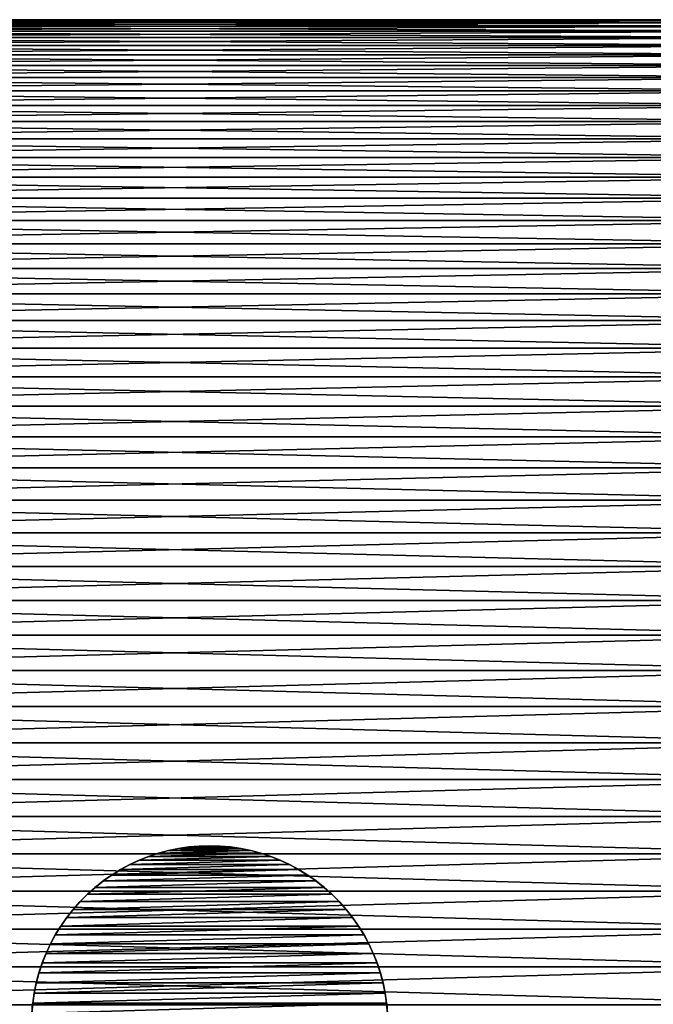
# Model space of a CAD drawing. Header units: millimetres. Extents: x -161 to 161, y -94 to 1149.
# Tile 103 of 256: x -149 to -135, y -57 to -35. Entities that reach past the tile are written whole.
import ezdxf

# ---------------------------------------------------------------- set-up
doc = ezdxf.new("R2010")
doc.units = ezdxf.units.MM
doc.header["$LTSCALE"] = 81.481481
for name, color, linetype in [('442', 7, 'CONTINUOUS'), ('443', 7, 'CONTINUOUS'), ('448', 7, 'CONTINUOUS'), ('450', 7, 'CONTINUOUS')]:
    doc.layers.add(name, color=color, linetype=linetype)

msp = doc.modelspace()

# ---------------------------------------------------------------- linework, layer by layer
at = {"layer": '442', "color": 7, "linetype": 'CONTINUOUS', "true_color": 0xaaaaaa}
for points in [[(-130.5, -35.316, 0.842), (-130.5, -35.3), (-160.035, -35.316, 0.842), (-130.5, -35.316, 0.842)], [(-160.035, -35.316, 0.842), (-130.5, -35.3), (-160.035, -35.3), (-160.035, -35.316, 0.842)], [(-130.5, -35.364, 1.683), (-130.5, -35.316, 0.842), (-160.035, -35.364, 1.683), (-130.5, -35.364, 1.683)], [(-160.035, -35.364, 1.683), (-130.5, -35.316, 0.842), (-160.035, -35.316, 0.842), (-160.035, -35.364, 1.683)], [(-130.5, -35.443, 2.521), (-130.5, -35.364, 1.683), (-160.035, -35.443, 2.521), (-130.5, -35.443, 2.521)], [(-160.035, -35.443, 2.521), (-130.5, -35.364, 1.683), (-160.035, -35.364, 1.683), (-160.035, -35.443, 2.521)], [(-130.5, -35.555, 3.356), (-130.5, -35.443, 2.521), (-160.035, -35.555, 3.356), (-130.5, -35.555, 3.356)], [(-160.035, -35.555, 3.356), (-130.5, -35.443, 2.521), (-160.035, -35.443, 2.521), (-160.035, -35.555, 3.356)], [(-130.5, -35.697, 4.186), (-130.5, -35.555, 3.356), (-160.035, -35.697, 4.186), (-130.5, -35.697, 4.186)], [(-160.035, -35.697, 4.186), (-130.5, -35.555, 3.356), (-160.035, -35.555, 3.356), (-160.035, -35.697, 4.186)], [(-130.5, -35.871, 5.01), (-130.5, -35.697, 4.186), (-160.035, -35.871, 5.01), (-130.5, -35.871, 5.01)], [(-160.035, -35.871, 5.01), (-130.5, -35.697, 4.186), (-160.035, -35.697, 4.186), (-160.035, -35.871, 5.01)], [(-130.5, -36.076, 5.826), (-130.5, -35.871, 5.01), (-160.035, -36.076, 5.826), (-130.5, -36.076, 5.826)], [(-160.035, -36.076, 5.826), (-130.5, -35.871, 5.01), (-160.035, -35.871, 5.01), (-160.035, -36.076, 5.826)], [(-130.5, -36.312, 6.635), (-130.5, -36.076, 5.826), (-160.035, -36.312, 6.635), (-130.5, -36.312, 6.635)], [(-160.035, -36.312, 6.635), (-130.5, -36.076, 5.826), (-160.035, -36.076, 5.826), (-160.035, -36.312, 6.635)], [(-130.5, -36.579, 7.434), (-130.5, -36.312, 6.635), (-160.035, -36.579, 7.434), (-130.5, -36.579, 7.434)], [(-160.035, -36.579, 7.434), (-130.5, -36.312, 6.635), (-160.035, -36.312, 6.635), (-160.035, -36.579, 7.434)], [(-130.5, -36.875, 8.222), (-130.5, -36.579, 7.434), (-160.035, -36.875, 8.222), (-130.5, -36.875, 8.222)], [(-160.035, -36.875, 8.222), (-130.5, -36.579, 7.434), (-160.035, -36.579, 7.434), (-160.035, -36.875, 8.222)], [(-130.5, -37.201, 8.999), (-130.5, -36.875, 8.222), (-160.035, -37.201, 8.999), (-130.5, -37.201, 8.999)], [(-160.035, -37.201, 8.999), (-130.5, -36.875, 8.222), (-160.035, -36.875, 8.222), (-160.035, -37.201, 8.999)], [(-130.5, -37.556, 9.762), (-130.5, -37.201, 8.999), (-160.035, -37.556, 9.762), (-130.5, -37.556, 9.762)], [(-160.035, -37.556, 9.762), (-130.5, -37.201, 8.999), (-160.035, -37.201, 8.999), (-160.035, -37.556, 9.762)], [(-130.5, -37.94, 10.512), (-130.5, -37.556, 9.762), (-160.035, -37.94, 10.512), (-130.5, -37.94, 10.512)], [(-160.035, -37.94, 10.512), (-130.5, -37.556, 9.762), (-160.035, -37.556, 9.762), (-160.035, -37.94, 10.512)], [(-130.5, -38.351, 11.246), (-130.5, -37.94, 10.512), (-160.035, -38.351, 11.246), (-130.5, -38.351, 11.246)], [(-160.035, -38.351, 11.246), (-130.5, -37.94, 10.512), (-160.035, -37.94, 10.512), (-160.035, -38.351, 11.246)], [(-130.5, -38.791, 11.965), (-130.5, -38.351, 11.246), (-160.035, -38.791, 11.965), (-130.5, -38.791, 11.965)], [(-160.035, -38.791, 11.965), (-130.5, -38.351, 11.246), (-160.035, -38.351, 11.246), (-160.035, -38.791, 11.965)], [(-130.5, -39.257, 12.666), (-130.5, -38.791, 11.965), (-160.035, -39.257, 12.666), (-130.5, -39.257, 12.666)], [(-160.035, -39.257, 12.666), (-130.5, -38.791, 11.965), (-160.035, -38.791, 11.965), (-160.035, -39.257, 12.666)], [(-130.5, -39.749, 13.349), (-130.5, -39.257, 12.666), (-160.035, -39.749, 13.349), (-130.5, -39.749, 13.349)], [(-160.035, -39.749, 13.349), (-130.5, -39.257, 12.666), (-160.035, -39.257, 12.666), (-160.035, -39.749, 13.349)], [(-130.5, -40.267, 14.013), (-130.5, -39.749, 13.349), (-160.035, -40.267, 14.013), (-130.5, -40.267, 14.013)], [(-160.035, -40.267, 14.013), (-130.5, -39.749, 13.349), (-160.035, -39.749, 13.349), (-160.035, -40.267, 14.013)], [(-130.5, -40.81, 14.657), (-130.5, -40.267, 14.013), (-160.035, -40.81, 14.657), (-130.5, -40.81, 14.657)], [(-160.035, -40.81, 14.657), (-130.5, -40.267, 14.013), (-160.035, -40.267, 14.013), (-160.035, -40.81, 14.657)], [(-130.5, -41.377, 15.28), (-130.5, -40.81, 14.657), (-160.035, -41.377, 15.28), (-130.5, -41.377, 15.28)], [(-160.035, -41.377, 15.28), (-130.5, -40.81, 14.657), (-160.035, -40.81, 14.657), (-160.035, -41.377, 15.28)], [(-130.5, -41.966, 15.881), (-130.5, -41.377, 15.28), (-160.035, -41.966, 15.881), (-130.5, -41.966, 15.881)], [(-160.035, -41.966, 15.881), (-130.5, -41.377, 15.28), (-160.035, -41.377, 15.28), (-160.035, -41.966, 15.881)], [(-130.5, -42.579, 16.46), (-130.5, -41.966, 15.881), (-160.035, -42.579, 16.46), (-130.5, -42.579, 16.46)], [(-160.035, -42.579, 16.46), (-130.5, -41.966, 15.881), (-160.035, -41.966, 15.881), (-160.035, -42.579, 16.46)], [(-130.5, -43.212, 17.014), (-130.5, -42.579, 16.46), (-160.035, -43.212, 17.014), (-130.5, -43.212, 17.014)], [(-160.035, -43.212, 17.014), (-130.5, -42.579, 16.46), (-160.035, -42.579, 16.46), (-160.035, -43.212, 17.014)], [(-130.5, -43.866, 17.545), (-130.5, -43.212, 17.014), (-160.035, -43.866, 17.545), (-130.5, -43.866, 17.545)], [(-160.035, -43.866, 17.545), (-130.5, -43.212, 17.014), (-160.035, -43.212, 17.014), (-160.035, -43.866, 17.545)], [(-130.5, -44.54, 18.05), (-130.5, -43.866, 17.545), (-160.035, -44.54, 18.05), (-130.5, -44.54, 18.05)], [(-160.035, -44.54, 18.05), (-130.5, -43.866, 17.545), (-160.035, -43.866, 17.545), (-160.035, -44.54, 18.05)], [(-130.5, -45.232, 18.529), (-130.5, -44.54, 18.05), (-160.035, -45.232, 18.529), (-130.5, -45.232, 18.529)], [(-160.035, -45.232, 18.529), (-130.5, -44.54, 18.05), (-160.035, -44.54, 18.05), (-160.035, -45.232, 18.529)], [(-130.5, -45.942, 18.982), (-130.5, -45.232, 18.529), (-160.035, -45.942, 18.982), (-130.5, -45.942, 18.982)], [(-160.035, -45.942, 18.982), (-130.5, -45.232, 18.529), (-160.035, -45.232, 18.529), (-160.035, -45.942, 18.982)], [(-130.5, -46.669, 19.408), (-130.5, -45.942, 18.982), (-160.035, -46.669, 19.408), (-130.5, -46.669, 19.408)], [(-160.035, -46.669, 19.408), (-130.5, -45.942, 18.982), (-160.035, -45.942, 18.982), (-160.035, -46.669, 19.408)], [(-130.5, -47.411, 19.806), (-130.5, -46.669, 19.408), (-160.035, -47.411, 19.806), (-130.5, -47.411, 19.806)], [(-160.035, -47.411, 19.806), (-130.5, -46.669, 19.408), (-160.035, -46.669, 19.408), (-160.035, -47.411, 19.806)], [(-130.5, -48.168, 20.175), (-130.5, -47.411, 19.806), (-160.035, -48.168, 20.175), (-130.5, -48.168, 20.175)], [(-160.035, -48.168, 20.175), (-130.5, -47.411, 19.806), (-160.035, -47.411, 19.806), (-160.035, -48.168, 20.175)], [(-130.5, -48.938, 20.516), (-130.5, -48.168, 20.175), (-160.035, -48.938, 20.516), (-130.5, -48.938, 20.516)], [(-160.035, -48.938, 20.516), (-130.5, -48.168, 20.175), (-160.035, -48.168, 20.175), (-160.035, -48.938, 20.516)], [(-130.5, -49.721, 20.827), (-130.5, -48.938, 20.516), (-160.035, -49.721, 20.827), (-130.5, -49.721, 20.827)], [(-160.035, -49.721, 20.827), (-130.5, -48.938, 20.516), (-160.035, -48.938, 20.516), (-160.035, -49.721, 20.827)], [(-130.5, -50.514, 21.108), (-130.5, -49.721, 20.827), (-160.035, -50.514, 21.108), (-130.5, -50.514, 21.108)], [(-160.035, -50.514, 21.108), (-130.5, -49.721, 20.827), (-160.035, -49.721, 20.827), (-160.035, -50.514, 21.108)], [(-130.5, -51.318, 21.359), (-130.5, -50.514, 21.108), (-160.035, -51.318, 21.359), (-130.5, -51.318, 21.359)], [(-160.035, -51.318, 21.359), (-130.5, -50.514, 21.108), (-160.035, -50.514, 21.108), (-160.035, -51.318, 21.359)], [(-130.5, -52.131, 21.58), (-130.5, -51.318, 21.359), (-160.035, -52.131, 21.58), (-130.5, -52.131, 21.58)], [(-160.035, -52.131, 21.58), (-130.5, -51.318, 21.359), (-160.035, -51.318, 21.359), (-160.035, -52.131, 21.58)], [(-130.5, -52.951, 21.77), (-130.5, -52.131, 21.58), (-160.035, -52.951, 21.77), (-130.5, -52.951, 21.77)], [(-160.035, -52.951, 21.77), (-130.5, -52.131, 21.58), (-160.035, -52.131, 21.58), (-160.035, -52.951, 21.77)], [(-130.5, -53.779, 21.928), (-130.5, -52.951, 21.77), (-160.035, -53.779, 21.928), (-130.5, -53.779, 21.928)], [(-160.035, -53.779, 21.928), (-130.5, -52.951, 21.77), (-160.035, -52.951, 21.77), (-160.035, -53.779, 21.928)], [(-130.5, -54.611, 22.055), (-130.5, -53.779, 21.928), (-160.035, -54.611, 22.055), (-130.5, -54.611, 22.055)], [(-160.035, -54.611, 22.055), (-130.5, -53.779, 21.928), (-160.035, -53.779, 21.928), (-160.035, -54.611, 22.055)], [(-130.5, -55.448, 22.15), (-130.5, -54.611, 22.055), (-160.035, -55.448, 22.15), (-130.5, -55.448, 22.15)], [(-160.035, -55.448, 22.15), (-130.5, -54.611, 22.055), (-160.035, -54.611, 22.055), (-160.035, -55.448, 22.15)], [(-130.5, -56.287, 22.214), (-130.5, -55.448, 22.15), (-160.035, -56.287, 22.214), (-130.5, -56.287, 22.214)], [(-160.035, -56.287, 22.214), (-130.5, -55.448, 22.15), (-160.035, -55.448, 22.15), (-160.035, -56.287, 22.214)], [(-130.5, -57.129, 22.246), (-130.5, -56.287, 22.214), (-160.035, -57.129, 22.246), (-130.5, -57.129, 22.246)], [(-160.035, -57.129, 22.246), (-130.5, -56.287, 22.214), (-160.035, -56.287, 22.214), (-160.035, -57.129, 22.246)]]:
    msp.add_3dface(points, dxfattribs=at)
at = {"layer": '443', "color": 7, "linetype": 'CONTINUOUS', "true_color": 0xaaaaaa}
for points in [[(-160.035, -35.3), (-130.5, -35.3), (-130.5, -35.316, -0.842), (-160.035, -35.3)], [(-160.035, -35.316, -0.842), (-160.035, -35.3), (-130.5, -35.316, -0.842), (-160.035, -35.316, -0.842)], [(-160.035, -35.364, -1.683), (-160.035, -35.316, -0.842), (-130.5, -35.364, -1.683), (-160.035, -35.364, -1.683)], [(-130.5, -35.364, -1.683), (-160.035, -35.316, -0.842), (-130.5, -35.316, -0.842), (-130.5, -35.364, -1.683)], [(-160.035, -35.443, -2.521), (-160.035, -35.364, -1.683), (-130.5, -35.443, -2.521), (-160.035, -35.443, -2.521)], [(-130.5, -35.443, -2.521), (-160.035, -35.364, -1.683), (-130.5, -35.364, -1.683), (-130.5, -35.443, -2.521)], [(-160.035, -35.555, -3.356), (-160.035, -35.443, -2.521), (-130.5, -35.555, -3.356), (-160.035, -35.555, -3.356)], [(-130.5, -35.555, -3.356), (-160.035, -35.443, -2.521), (-130.5, -35.443, -2.521), (-130.5, -35.555, -3.356)], [(-160.035, -35.697, -4.186), (-160.035, -35.555, -3.356), (-130.5, -35.697, -4.186), (-160.035, -35.697, -4.186)], [(-130.5, -35.697, -4.186), (-160.035, -35.555, -3.356), (-130.5, -35.555, -3.356), (-130.5, -35.697, -4.186)], [(-160.035, -35.871, -5.01), (-160.035, -35.697, -4.186), (-130.5, -35.871, -5.01), (-160.035, -35.871, -5.01)], [(-130.5, -35.871, -5.01), (-160.035, -35.697, -4.186), (-130.5, -35.697, -4.186), (-130.5, -35.871, -5.01)], [(-160.035, -36.076, -5.826), (-160.035, -35.871, -5.01), (-130.5, -36.076, -5.826), (-160.035, -36.076, -5.826)], [(-130.5, -36.076, -5.826), (-160.035, -35.871, -5.01), (-130.5, -35.871, -5.01), (-130.5, -36.076, -5.826)], [(-160.035, -36.312, -6.635), (-160.035, -36.076, -5.826), (-130.5, -36.312, -6.635), (-160.035, -36.312, -6.635)], [(-130.5, -36.312, -6.635), (-160.035, -36.076, -5.826), (-130.5, -36.076, -5.826), (-130.5, -36.312, -6.635)], [(-160.035, -36.579, -7.434), (-160.035, -36.312, -6.635), (-130.5, -36.579, -7.434), (-160.035, -36.579, -7.434)], [(-130.5, -36.579, -7.434), (-160.035, -36.312, -6.635), (-130.5, -36.312, -6.635), (-130.5, -36.579, -7.434)], [(-160.035, -36.875, -8.222), (-160.035, -36.579, -7.434), (-130.5, -36.875, -8.222), (-160.035, -36.875, -8.222)], [(-130.5, -36.875, -8.222), (-160.035, -36.579, -7.434), (-130.5, -36.579, -7.434), (-130.5, -36.875, -8.222)], [(-160.035, -37.201, -8.999), (-160.035, -36.875, -8.222), (-130.5, -37.201, -8.999), (-160.035, -37.201, -8.999)], [(-130.5, -37.201, -8.999), (-160.035, -36.875, -8.222), (-130.5, -36.875, -8.222), (-130.5, -37.201, -8.999)], [(-160.035, -37.556, -9.762), (-160.035, -37.201, -8.999), (-130.5, -37.556, -9.762), (-160.035, -37.556, -9.762)], [(-130.5, -37.556, -9.762), (-160.035, -37.201, -8.999), (-130.5, -37.201, -8.999), (-130.5, -37.556, -9.762)], [(-160.035, -37.94, -10.512), (-160.035, -37.556, -9.762), (-130.5, -37.94, -10.512), (-160.035, -37.94, -10.512)], [(-130.5, -37.94, -10.512), (-160.035, -37.556, -9.762), (-130.5, -37.556, -9.762), (-130.5, -37.94, -10.512)], [(-160.035, -38.351, -11.246), (-160.035, -37.94, -10.512), (-130.5, -38.351, -11.246), (-160.035, -38.351, -11.246)], [(-130.5, -38.351, -11.246), (-160.035, -37.94, -10.512), (-130.5, -37.94, -10.512), (-130.5, -38.351, -11.246)], [(-160.035, -38.791, -11.965), (-160.035, -38.351, -11.246), (-130.5, -38.791, -11.965), (-160.035, -38.791, -11.965)], [(-130.5, -38.791, -11.965), (-160.035, -38.351, -11.246), (-130.5, -38.351, -11.246), (-130.5, -38.791, -11.965)], [(-160.035, -39.257, -12.666), (-160.035, -38.791, -11.965), (-130.5, -39.257, -12.666), (-160.035, -39.257, -12.666)], [(-130.5, -39.257, -12.666), (-160.035, -38.791, -11.965), (-130.5, -38.791, -11.965), (-130.5, -39.257, -12.666)], [(-160.035, -39.749, -13.349), (-160.035, -39.257, -12.666), (-130.5, -39.749, -13.349), (-160.035, -39.749, -13.349)], [(-130.5, -39.749, -13.349), (-160.035, -39.257, -12.666), (-130.5, -39.257, -12.666), (-130.5, -39.749, -13.349)], [(-160.035, -40.267, -14.013), (-160.035, -39.749, -13.349), (-130.5, -40.267, -14.013), (-160.035, -40.267, -14.013)], [(-130.5, -40.267, -14.013), (-160.035, -39.749, -13.349), (-130.5, -39.749, -13.349), (-130.5, -40.267, -14.013)], [(-160.035, -40.81, -14.657), (-160.035, -40.267, -14.013), (-130.5, -40.81, -14.657), (-160.035, -40.81, -14.657)], [(-130.5, -40.81, -14.657), (-160.035, -40.267, -14.013), (-130.5, -40.267, -14.013), (-130.5, -40.81, -14.657)], [(-160.035, -41.377, -15.28), (-160.035, -40.81, -14.657), (-130.5, -41.377, -15.28), (-160.035, -41.377, -15.28)], [(-130.5, -41.377, -15.28), (-160.035, -40.81, -14.657), (-130.5, -40.81, -14.657), (-130.5, -41.377, -15.28)], [(-160.035, -41.966, -15.881), (-160.035, -41.377, -15.28), (-130.5, -41.966, -15.881), (-160.035, -41.966, -15.881)], [(-130.5, -41.966, -15.881), (-160.035, -41.377, -15.28), (-130.5, -41.377, -15.28), (-130.5, -41.966, -15.881)], [(-160.035, -42.579, -16.46), (-160.035, -41.966, -15.881), (-130.5, -42.579, -16.46), (-160.035, -42.579, -16.46)], [(-130.5, -42.579, -16.46), (-160.035, -41.966, -15.881), (-130.5, -41.966, -15.881), (-130.5, -42.579, -16.46)], [(-160.035, -43.212, -17.014), (-160.035, -42.579, -16.46), (-130.5, -43.212, -17.014), (-160.035, -43.212, -17.014)], [(-130.5, -43.212, -17.014), (-160.035, -42.579, -16.46), (-130.5, -42.579, -16.46), (-130.5, -43.212, -17.014)], [(-160.035, -43.866, -17.545), (-160.035, -43.212, -17.014), (-130.5, -43.866, -17.545), (-160.035, -43.866, -17.545)], [(-130.5, -43.866, -17.545), (-160.035, -43.212, -17.014), (-130.5, -43.212, -17.014), (-130.5, -43.866, -17.545)], [(-160.035, -44.54, -18.05), (-160.035, -43.866, -17.545), (-130.5, -44.54, -18.05), (-160.035, -44.54, -18.05)], [(-130.5, -44.54, -18.05), (-160.035, -43.866, -17.545), (-130.5, -43.866, -17.545), (-130.5, -44.54, -18.05)], [(-160.035, -45.232, -18.529), (-160.035, -44.54, -18.05), (-130.5, -45.232, -18.529), (-160.035, -45.232, -18.529)], [(-130.5, -45.232, -18.529), (-160.035, -44.54, -18.05), (-130.5, -44.54, -18.05), (-130.5, -45.232, -18.529)], [(-160.035, -45.942, -18.982), (-160.035, -45.232, -18.529), (-130.5, -45.942, -18.982), (-160.035, -45.942, -18.982)], [(-130.5, -45.942, -18.982), (-160.035, -45.232, -18.529), (-130.5, -45.232, -18.529), (-130.5, -45.942, -18.982)], [(-160.035, -46.669, -19.408), (-160.035, -45.942, -18.982), (-130.5, -46.669, -19.408), (-160.035, -46.669, -19.408)], [(-130.5, -46.669, -19.408), (-160.035, -45.942, -18.982), (-130.5, -45.942, -18.982), (-130.5, -46.669, -19.408)], [(-160.035, -47.411, -19.806), (-160.035, -46.669, -19.408), (-130.5, -47.411, -19.806), (-160.035, -47.411, -19.806)], [(-130.5, -47.411, -19.806), (-160.035, -46.669, -19.408), (-130.5, -46.669, -19.408), (-130.5, -47.411, -19.806)], [(-160.035, -48.168, -20.175), (-160.035, -47.411, -19.806), (-130.5, -48.168, -20.175), (-160.035, -48.168, -20.175)], [(-130.5, -48.168, -20.175), (-160.035, -47.411, -19.806), (-130.5, -47.411, -19.806), (-130.5, -48.168, -20.175)], [(-160.035, -48.938, -20.516), (-160.035, -48.168, -20.175), (-130.5, -48.938, -20.516), (-160.035, -48.938, -20.516)], [(-130.5, -48.938, -20.516), (-160.035, -48.168, -20.175), (-130.5, -48.168, -20.175), (-130.5, -48.938, -20.516)], [(-160.035, -49.721, -20.827), (-160.035, -48.938, -20.516), (-130.5, -49.721, -20.827), (-160.035, -49.721, -20.827)], [(-130.5, -49.721, -20.827), (-160.035, -48.938, -20.516), (-130.5, -48.938, -20.516), (-130.5, -49.721, -20.827)], [(-160.035, -50.514, -21.108), (-160.035, -49.721, -20.827), (-130.5, -50.514, -21.108), (-160.035, -50.514, -21.108)], [(-130.5, -50.514, -21.108), (-160.035, -49.721, -20.827), (-130.5, -49.721, -20.827), (-130.5, -50.514, -21.108)], [(-160.035, -51.318, -21.359), (-160.035, -50.514, -21.108), (-130.5, -51.318, -21.359), (-160.035, -51.318, -21.359)], [(-130.5, -51.318, -21.359), (-160.035, -50.514, -21.108), (-130.5, -50.514, -21.108), (-130.5, -51.318, -21.359)], [(-160.035, -52.131, -21.58), (-160.035, -51.318, -21.359), (-130.5, -52.131, -21.58), (-160.035, -52.131, -21.58)], [(-130.5, -52.131, -21.58), (-160.035, -51.318, -21.359), (-130.5, -51.318, -21.359), (-130.5, -52.131, -21.58)], [(-160.035, -52.951, -21.77), (-160.035, -52.131, -21.58), (-130.5, -52.951, -21.77), (-160.035, -52.951, -21.77)], [(-130.5, -52.951, -21.77), (-160.035, -52.131, -21.58), (-130.5, -52.131, -21.58), (-130.5, -52.951, -21.77)], [(-160.035, -53.779, -21.928), (-160.035, -52.951, -21.77), (-130.5, -53.779, -21.928), (-160.035, -53.779, -21.928)], [(-130.5, -53.779, -21.928), (-160.035, -52.951, -21.77), (-130.5, -52.951, -21.77), (-130.5, -53.779, -21.928)], [(-160.035, -54.611, -22.055), (-160.035, -53.779, -21.928), (-130.5, -54.611, -22.055), (-160.035, -54.611, -22.055)], [(-130.5, -54.611, -22.055), (-160.035, -53.779, -21.928), (-130.5, -53.779, -21.928), (-130.5, -54.611, -22.055)], [(-160.035, -55.448, -22.15), (-160.035, -54.611, -22.055), (-130.5, -55.448, -22.15), (-160.035, -55.448, -22.15)], [(-130.5, -55.448, -22.15), (-160.035, -54.611, -22.055), (-130.5, -54.611, -22.055), (-130.5, -55.448, -22.15)], [(-160.035, -56.287, -22.214), (-160.035, -55.448, -22.15), (-130.5, -56.287, -22.214), (-160.035, -56.287, -22.214)], [(-130.5, -56.287, -22.214), (-160.035, -55.448, -22.15), (-130.5, -55.448, -22.15), (-130.5, -56.287, -22.214)], [(-160.035, -57.129, -22.246), (-160.035, -56.287, -22.214), (-130.5, -57.129, -22.246), (-160.035, -57.129, -22.246)], [(-130.5, -57.129, -22.246), (-160.035, -56.287, -22.214), (-130.5, -56.287, -22.214), (-130.5, -57.129, -22.246)]]:
    msp.add_3dface(points, dxfattribs=at)
at = {"layer": '448', "color": 7, "linetype": 'CONTINUOUS', "true_color": 0xaaaaaa}
for points in [[(-145.186, -53.66, 41.25), (-145.411, -53.707, 41.25), (-143.814, -53.66, 41.25), (-145.186, -53.66, 41.25)], [(-143.814, -53.66, 41.25), (-145.411, -53.707, 41.25), (-143.589, -53.707, 41.25), (-143.814, -53.66, 41.25)], [(-144.959, -53.627, 41.25), (-145.186, -53.66, 41.25), (-144.041, -53.627, 41.25), (-144.959, -53.627, 41.25)], [(-144.041, -53.627, 41.25), (-145.186, -53.66, 41.25), (-143.814, -53.66, 41.25), (-144.041, -53.627, 41.25)], [(-144.73, -53.607, 41.25), (-144.959, -53.627, 41.25), (-144.27, -53.607, 41.25), (-144.73, -53.607, 41.25)], [(-144.27, -53.607, 41.25), (-144.959, -53.627, 41.25), (-144.041, -53.627, 41.25), (-144.27, -53.607, 41.25)], [(-144.5, -53.6, 41.25), (-144.73, -53.607, 41.25), (-144.27, -53.607, 41.25), (-144.5, -53.6, 41.25)], [(-145.851, -53.838, 41.25), (-146.065, -53.923, 41.25), (-143.149, -53.838, 41.25), (-145.851, -53.838, 41.25)], [(-143.149, -53.838, 41.25), (-146.065, -53.923, 41.25), (-142.935, -53.923, 41.25), (-143.149, -53.838, 41.25)], [(-145.633, -53.766, 41.25), (-145.851, -53.838, 41.25), (-143.367, -53.766, 41.25), (-145.633, -53.766, 41.25)], [(-143.367, -53.766, 41.25), (-145.851, -53.838, 41.25), (-143.149, -53.838, 41.25), (-143.367, -53.766, 41.25)], [(-145.411, -53.707, 41.25), (-145.633, -53.766, 41.25), (-143.589, -53.707, 41.25), (-145.411, -53.707, 41.25)], [(-143.589, -53.707, 41.25), (-145.633, -53.766, 41.25), (-143.367, -53.766, 41.25), (-143.589, -53.707, 41.25)], [(-146.273, -54.02, 41.25), (-146.475, -54.129, 41.25), (-142.727, -54.02, 41.25), (-146.273, -54.02, 41.25)], [(-142.727, -54.02, 41.25), (-146.475, -54.129, 41.25), (-142.525, -54.129, 41.25), (-142.727, -54.02, 41.25)], [(-146.065, -53.923, 41.25), (-146.273, -54.02, 41.25), (-142.935, -53.923, 41.25), (-146.065, -53.923, 41.25)], [(-142.935, -53.923, 41.25), (-146.273, -54.02, 41.25), (-142.727, -54.02, 41.25), (-142.935, -53.923, 41.25)], [(-146.67, -54.25, 41.25), (-146.859, -54.382, 41.25), (-142.33, -54.25, 41.25), (-146.67, -54.25, 41.25)], [(-142.33, -54.25, 41.25), (-146.859, -54.382, 41.25), (-142.141, -54.382, 41.25), (-142.33, -54.25, 41.25)], [(-146.475, -54.129, 41.25), (-146.67, -54.25, 41.25), (-142.525, -54.129, 41.25), (-146.475, -54.129, 41.25)], [(-142.525, -54.129, 41.25), (-146.67, -54.25, 41.25), (-142.33, -54.25, 41.25), (-142.525, -54.129, 41.25)], [(-147.039, -54.524, 41.25), (-147.211, -54.677, 41.25), (-141.961, -54.524, 41.25), (-147.039, -54.524, 41.25)], [(-141.961, -54.524, 41.25), (-147.211, -54.677, 41.25), (-141.789, -54.677, 41.25), (-141.961, -54.524, 41.25)], [(-146.859, -54.382, 41.25), (-147.039, -54.524, 41.25), (-142.141, -54.382, 41.25), (-146.859, -54.382, 41.25)], [(-142.141, -54.382, 41.25), (-147.039, -54.524, 41.25), (-141.961, -54.524, 41.25), (-142.141, -54.382, 41.25)], [(-147.211, -54.677, 41.25), (-147.373, -54.839, 41.25), (-141.789, -54.677, 41.25), (-147.211, -54.677, 41.25)], [(-141.789, -54.677, 41.25), (-147.373, -54.839, 41.25), (-141.627, -54.839, 41.25), (-141.789, -54.677, 41.25)], [(-147.373, -54.839, 41.25), (-147.526, -55.011, 41.25), (-141.627, -54.839, 41.25), (-147.373, -54.839, 41.25)], [(-141.627, -54.839, 41.25), (-147.526, -55.011, 41.25), (-141.474, -55.011, 41.25), (-141.627, -54.839, 41.25)], [(-147.526, -55.011, 41.25), (-147.668, -55.191, 41.25), (-141.474, -55.011, 41.25), (-147.526, -55.011, 41.25)], [(-141.474, -55.011, 41.25), (-147.668, -55.191, 41.25), (-141.332, -55.191, 41.25), (-141.474, -55.011, 41.25)], [(-147.8, -55.38, 41.25), (-147.921, -55.575, 41.25), (-141.2, -55.38, 41.25), (-147.8, -55.38, 41.25)], [(-141.2, -55.38, 41.25), (-147.921, -55.575, 41.25), (-141.079, -55.575, 41.25), (-141.2, -55.38, 41.25)], [(-147.668, -55.191, 41.25), (-147.8, -55.38, 41.25), (-141.332, -55.191, 41.25), (-147.668, -55.191, 41.25)], [(-141.332, -55.191, 41.25), (-147.8, -55.38, 41.25), (-141.2, -55.38, 41.25), (-141.332, -55.191, 41.25)], [(-147.921, -55.575, 41.25), (-148.03, -55.777, 41.25), (-141.079, -55.575, 41.25), (-147.921, -55.575, 41.25)], [(-141.079, -55.575, 41.25), (-148.03, -55.777, 41.25), (-140.97, -55.777, 41.25), (-141.079, -55.575, 41.25)], [(-148.03, -55.777, 41.25), (-148.127, -55.985, 41.25), (-140.97, -55.777, 41.25), (-148.03, -55.777, 41.25)], [(-140.97, -55.777, 41.25), (-148.127, -55.985, 41.25), (-140.873, -55.985, 41.25), (-140.97, -55.777, 41.25)], [(-148.127, -55.985, 41.25), (-148.212, -56.199, 41.25), (-140.873, -55.985, 41.25), (-148.127, -55.985, 41.25)], [(-140.873, -55.985, 41.25), (-148.212, -56.199, 41.25), (-140.788, -56.199, 41.25), (-140.873, -55.985, 41.25)], [(-148.212, -56.199, 41.25), (-148.284, -56.417, 41.25), (-140.788, -56.199, 41.25), (-148.212, -56.199, 41.25)], [(-140.788, -56.199, 41.25), (-148.284, -56.417, 41.25), (-140.716, -56.417, 41.25), (-140.788, -56.199, 41.25)], [(-148.284, -56.417, 41.25), (-148.343, -56.639, 41.25), (-140.716, -56.417, 41.25), (-148.284, -56.417, 41.25)], [(-140.716, -56.417, 41.25), (-148.343, -56.639, 41.25), (-140.657, -56.639, 41.25), (-140.716, -56.417, 41.25)], [(-148.343, -56.639, 41.25), (-148.39, -56.864, 41.25), (-140.657, -56.639, 41.25), (-148.343, -56.639, 41.25)], [(-140.657, -56.639, 41.25), (-148.39, -56.864, 41.25), (-140.61, -56.864, 41.25), (-140.657, -56.639, 41.25)], [(-148.39, -56.864, 41.25), (-148.423, -57.091, 41.25), (-140.61, -56.864, 41.25), (-148.39, -56.864, 41.25)], [(-140.61, -56.864, 41.25), (-148.423, -57.091, 41.25), (-140.577, -57.091, 41.25), (-140.61, -56.864, 41.25)], [(-148.423, -57.091, 41.25), (-148.443, -57.32, 41.25), (-140.577, -57.091, 41.25), (-148.423, -57.091, 41.25)], [(-140.577, -57.091, 41.25), (-148.443, -57.32, 41.25), (-140.557, -57.32, 41.25), (-140.577, -57.091, 41.25)]]:
    msp.add_3dface(points, dxfattribs=at)
at = {"layer": '450', "color": 7, "linetype": 'CONTINUOUS', "true_color": 0xaaaaaa}
for points in [[(-145.413, -53.707, 21.55), (-145.411, -53.707, 41.25), (-145.188, -53.66, 21.55), (-145.413, -53.707, 21.55)], [(-145.411, -53.707, 41.25), (-145.186, -53.66, 41.25), (-145.188, -53.66, 21.55), (-145.411, -53.707, 41.25)], [(-145.188, -53.66, 21.55), (-145.186, -53.66, 41.25), (-144.96, -53.627, 21.55), (-145.188, -53.66, 21.55)], [(-145.186, -53.66, 41.25), (-144.959, -53.627, 41.25), (-144.96, -53.627, 21.55), (-145.186, -53.66, 41.25)], [(-144.96, -53.627, 21.55), (-144.959, -53.627, 41.25), (-144.73, -53.607, 21.55), (-144.96, -53.627, 21.55)], [(-144.959, -53.627, 41.25), (-144.73, -53.607, 41.25), (-144.73, -53.607, 21.55), (-144.959, -53.627, 41.25)], [(-144.73, -53.607, 41.25), (-144.5, -53.6, 41.25), (-144.73, -53.607, 21.55), (-144.73, -53.607, 41.25)], [(-144.73, -53.607, 21.55), (-144.5, -53.6, 41.25), (-144.5, -53.6, 21.55), (-144.73, -53.607, 21.55)], [(-144.5, -53.6, 41.25), (-144.27, -53.607, 41.25), (-144.5, -53.6, 21.55), (-144.5, -53.6, 41.25)], [(-144.5, -53.6, 21.55), (-144.27, -53.607, 41.25), (-144.27, -53.607, 21.55), (-144.5, -53.6, 21.55)], [(-144.27, -53.607, 41.25), (-144.041, -53.627, 41.25), (-144.27, -53.607, 21.55), (-144.27, -53.607, 41.25)], [(-144.27, -53.607, 21.55), (-144.041, -53.627, 41.25), (-144.04, -53.627, 21.55), (-144.27, -53.607, 21.55)], [(-144.041, -53.627, 41.25), (-143.814, -53.66, 41.25), (-144.04, -53.627, 21.55), (-144.041, -53.627, 41.25)], [(-144.04, -53.627, 21.55), (-143.814, -53.66, 41.25), (-143.812, -53.66, 21.55), (-144.04, -53.627, 21.55)], [(-143.814, -53.66, 41.25), (-143.589, -53.707, 41.25), (-143.812, -53.66, 21.55), (-143.814, -53.66, 41.25)], [(-143.812, -53.66, 21.55), (-143.589, -53.707, 41.25), (-143.586, -53.707, 21.55), (-143.812, -53.66, 21.55)], [(-146.068, -53.925, 21.55), (-146.065, -53.923, 41.25), (-145.854, -53.839, 21.55), (-146.068, -53.925, 21.55)], [(-146.065, -53.923, 41.25), (-145.851, -53.838, 41.25), (-145.854, -53.839, 21.55), (-146.065, -53.923, 41.25)], [(-145.854, -53.839, 21.55), (-145.851, -53.838, 41.25), (-145.636, -53.767, 21.55), (-145.854, -53.839, 21.55)], [(-145.851, -53.838, 41.25), (-145.633, -53.766, 41.25), (-145.636, -53.767, 21.55), (-145.851, -53.838, 41.25)], [(-145.636, -53.767, 21.55), (-145.633, -53.766, 41.25), (-145.413, -53.707, 21.55), (-145.636, -53.767, 21.55)], [(-145.633, -53.766, 41.25), (-145.411, -53.707, 41.25), (-145.413, -53.707, 21.55), (-145.633, -53.766, 41.25)], [(-143.589, -53.707, 41.25), (-143.367, -53.766, 41.25), (-143.586, -53.707, 21.55), (-143.589, -53.707, 41.25)], [(-143.586, -53.707, 21.55), (-143.367, -53.766, 41.25), (-143.364, -53.767, 21.55), (-143.586, -53.707, 21.55)], [(-143.367, -53.766, 41.25), (-143.149, -53.838, 41.25), (-143.364, -53.767, 21.55), (-143.367, -53.766, 41.25)], [(-143.364, -53.767, 21.55), (-143.149, -53.838, 41.25), (-143.145, -53.84, 21.55), (-143.364, -53.767, 21.55)], [(-143.149, -53.838, 41.25), (-142.935, -53.923, 41.25), (-143.145, -53.84, 21.55), (-143.149, -53.838, 41.25)], [(-143.145, -53.84, 21.55), (-142.935, -53.923, 41.25), (-142.931, -53.925, 21.55), (-143.145, -53.84, 21.55)], [(-146.48, -54.132, 21.55), (-146.475, -54.129, 41.25), (-146.277, -54.022, 21.55), (-146.48, -54.132, 21.55)], [(-146.475, -54.129, 41.25), (-146.273, -54.02, 41.25), (-146.277, -54.022, 21.55), (-146.475, -54.129, 41.25)], [(-146.277, -54.022, 21.55), (-146.273, -54.02, 41.25), (-146.068, -53.925, 21.55), (-146.277, -54.022, 21.55)], [(-146.273, -54.02, 41.25), (-146.065, -53.923, 41.25), (-146.068, -53.925, 21.55), (-146.273, -54.02, 41.25)], [(-142.935, -53.923, 41.25), (-142.727, -54.02, 41.25), (-142.931, -53.925, 21.55), (-142.935, -53.923, 41.25)], [(-142.931, -53.925, 21.55), (-142.727, -54.02, 41.25), (-142.723, -54.023, 21.55), (-142.931, -53.925, 21.55)], [(-142.727, -54.02, 41.25), (-142.525, -54.129, 41.25), (-142.723, -54.023, 21.55), (-142.727, -54.02, 41.25)], [(-142.723, -54.023, 21.55), (-142.525, -54.129, 41.25), (-142.52, -54.132, 21.55), (-142.723, -54.023, 21.55)], [(-146.864, -54.386, 21.55), (-146.859, -54.382, 41.25), (-146.676, -54.253, 21.55), (-146.864, -54.386, 21.55)], [(-146.859, -54.382, 41.25), (-146.67, -54.25, 41.25), (-146.676, -54.253, 21.55), (-146.859, -54.382, 41.25)], [(-146.676, -54.253, 21.55), (-146.67, -54.25, 41.25), (-146.48, -54.132, 21.55), (-146.676, -54.253, 21.55)], [(-146.67, -54.25, 41.25), (-146.475, -54.129, 41.25), (-146.48, -54.132, 21.55), (-146.67, -54.25, 41.25)], [(-142.525, -54.129, 41.25), (-142.33, -54.25, 41.25), (-142.52, -54.132, 21.55), (-142.525, -54.129, 41.25)], [(-142.52, -54.132, 21.55), (-142.33, -54.25, 41.25), (-142.324, -54.253, 21.55), (-142.52, -54.132, 21.55)], [(-142.33, -54.25, 41.25), (-142.141, -54.382, 41.25), (-142.324, -54.253, 21.55), (-142.33, -54.25, 41.25)], [(-142.324, -54.253, 21.55), (-142.141, -54.382, 41.25), (-142.136, -54.386, 21.55), (-142.324, -54.253, 21.55)], [(-147.216, -54.682, 21.55), (-147.211, -54.677, 41.25), (-147.045, -54.529, 21.55), (-147.216, -54.682, 21.55)], [(-147.211, -54.677, 41.25), (-147.039, -54.524, 41.25), (-147.045, -54.529, 21.55), (-147.211, -54.677, 41.25)], [(-147.045, -54.529, 21.55), (-147.039, -54.524, 41.25), (-146.864, -54.386, 21.55), (-147.045, -54.529, 21.55)], [(-147.039, -54.524, 41.25), (-146.859, -54.382, 41.25), (-146.864, -54.386, 21.55), (-147.039, -54.524, 41.25)], [(-142.141, -54.382, 41.25), (-141.961, -54.524, 41.25), (-142.136, -54.386, 21.55), (-142.141, -54.382, 41.25)], [(-142.136, -54.386, 21.55), (-141.961, -54.524, 41.25), (-141.955, -54.529, 21.55), (-142.136, -54.386, 21.55)], [(-141.961, -54.524, 41.25), (-141.789, -54.677, 41.25), (-141.955, -54.529, 21.55), (-141.961, -54.524, 41.25)], [(-141.955, -54.529, 21.55), (-141.789, -54.677, 41.25), (-141.783, -54.682, 21.55), (-141.955, -54.529, 21.55)], [(-147.379, -54.845, 21.55), (-147.373, -54.839, 41.25), (-147.216, -54.682, 21.55), (-147.379, -54.845, 21.55)], [(-147.373, -54.839, 41.25), (-147.211, -54.677, 41.25), (-147.216, -54.682, 21.55), (-147.373, -54.839, 41.25)], [(-141.789, -54.677, 41.25), (-141.627, -54.839, 41.25), (-141.783, -54.682, 21.55), (-141.789, -54.677, 41.25)], [(-141.783, -54.682, 21.55), (-141.627, -54.839, 41.25), (-141.621, -54.846, 21.55), (-141.783, -54.682, 21.55)], [(-147.532, -55.018, 21.55), (-147.526, -55.011, 41.25), (-147.379, -54.845, 21.55), (-147.532, -55.018, 21.55)], [(-147.526, -55.011, 41.25), (-147.373, -54.839, 41.25), (-147.379, -54.845, 21.55), (-147.526, -55.011, 41.25)], [(-141.627, -54.839, 41.25), (-141.474, -55.011, 41.25), (-141.621, -54.846, 21.55), (-141.627, -54.839, 41.25)], [(-141.621, -54.846, 21.55), (-141.474, -55.011, 41.25), (-141.468, -55.018, 21.55), (-141.621, -54.846, 21.55)], [(-147.674, -55.199, 21.55), (-147.668, -55.191, 41.25), (-147.532, -55.018, 21.55), (-147.674, -55.199, 21.55)], [(-147.668, -55.191, 41.25), (-147.526, -55.011, 41.25), (-147.532, -55.018, 21.55), (-147.668, -55.191, 41.25)], [(-141.474, -55.011, 41.25), (-141.332, -55.191, 41.25), (-141.468, -55.018, 21.55), (-141.474, -55.011, 41.25)], [(-141.468, -55.018, 21.55), (-141.332, -55.191, 41.25), (-141.326, -55.199, 21.55), (-141.468, -55.018, 21.55)], [(-147.927, -55.585, 21.55), (-147.921, -55.575, 41.25), (-147.806, -55.388, 21.55), (-147.927, -55.585, 21.55)], [(-147.921, -55.575, 41.25), (-147.8, -55.38, 41.25), (-147.806, -55.388, 21.55), (-147.921, -55.575, 41.25)], [(-147.806, -55.388, 21.55), (-147.8, -55.38, 41.25), (-147.674, -55.199, 21.55), (-147.806, -55.388, 21.55)], [(-147.8, -55.38, 41.25), (-147.668, -55.191, 41.25), (-147.674, -55.199, 21.55), (-147.8, -55.38, 41.25)], [(-141.332, -55.191, 41.25), (-141.2, -55.38, 41.25), (-141.326, -55.199, 21.55), (-141.332, -55.191, 41.25)], [(-141.326, -55.199, 21.55), (-141.2, -55.38, 41.25), (-141.194, -55.389, 21.55), (-141.326, -55.199, 21.55)], [(-141.2, -55.38, 41.25), (-141.079, -55.575, 41.25), (-141.194, -55.389, 21.55), (-141.2, -55.38, 41.25)], [(-141.194, -55.389, 21.55), (-141.079, -55.575, 41.25), (-141.073, -55.585, 21.55), (-141.194, -55.389, 21.55)], [(-148.035, -55.788, 21.55), (-148.03, -55.777, 41.25), (-147.927, -55.585, 21.55), (-148.035, -55.788, 21.55)], [(-148.03, -55.777, 41.25), (-147.921, -55.575, 41.25), (-147.927, -55.585, 21.55), (-148.03, -55.777, 41.25)], [(-141.079, -55.575, 41.25), (-140.97, -55.777, 41.25), (-141.073, -55.585, 21.55), (-141.079, -55.575, 41.25)], [(-141.073, -55.585, 21.55), (-140.97, -55.777, 41.25), (-140.964, -55.789, 21.55), (-141.073, -55.585, 21.55)], [(-148.132, -55.998, 21.55), (-148.127, -55.985, 41.25), (-148.035, -55.788, 21.55), (-148.132, -55.998, 21.55)], [(-148.127, -55.985, 41.25), (-148.03, -55.777, 41.25), (-148.035, -55.788, 21.55), (-148.127, -55.985, 41.25)], [(-140.97, -55.777, 41.25), (-140.873, -55.985, 41.25), (-140.964, -55.789, 21.55), (-140.97, -55.777, 41.25)], [(-140.964, -55.789, 21.55), (-140.873, -55.985, 41.25), (-140.868, -55.998, 21.55), (-140.964, -55.789, 21.55)], [(-148.216, -56.212, 21.55), (-148.212, -56.199, 41.25), (-148.132, -55.998, 21.55), (-148.216, -56.212, 21.55)], [(-148.212, -56.199, 41.25), (-148.127, -55.985, 41.25), (-148.132, -55.998, 21.55), (-148.212, -56.199, 41.25)], [(-140.873, -55.985, 41.25), (-140.788, -56.199, 41.25), (-140.868, -55.998, 21.55), (-140.873, -55.985, 41.25)], [(-140.868, -55.998, 21.55), (-140.788, -56.199, 41.25), (-140.784, -56.212, 21.55), (-140.868, -55.998, 21.55)], [(-148.288, -56.43, 21.55), (-148.284, -56.417, 41.25), (-148.216, -56.212, 21.55), (-148.288, -56.43, 21.55)], [(-148.284, -56.417, 41.25), (-148.212, -56.199, 41.25), (-148.216, -56.212, 21.55), (-148.284, -56.417, 41.25)], [(-140.788, -56.199, 41.25), (-140.716, -56.417, 41.25), (-140.784, -56.212, 21.55), (-140.788, -56.199, 41.25)], [(-140.784, -56.212, 21.55), (-140.716, -56.417, 41.25), (-140.712, -56.43, 21.55), (-140.784, -56.212, 21.55)], [(-148.346, -56.651, 21.55), (-148.343, -56.639, 41.25), (-148.288, -56.43, 21.55), (-148.346, -56.651, 21.55)], [(-148.343, -56.639, 41.25), (-148.284, -56.417, 41.25), (-148.288, -56.43, 21.55), (-148.343, -56.639, 41.25)], [(-140.716, -56.417, 41.25), (-140.657, -56.639, 41.25), (-140.712, -56.43, 21.55), (-140.716, -56.417, 41.25)], [(-140.712, -56.43, 21.55), (-140.657, -56.639, 41.25), (-140.654, -56.651, 21.55), (-140.712, -56.43, 21.55)], [(-148.392, -56.875, 21.55), (-148.39, -56.864, 41.25), (-148.346, -56.651, 21.55), (-148.392, -56.875, 21.55)], [(-148.39, -56.864, 41.25), (-148.343, -56.639, 41.25), (-148.346, -56.651, 21.55), (-148.39, -56.864, 41.25)], [(-140.657, -56.639, 41.25), (-140.61, -56.864, 41.25), (-140.654, -56.651, 21.55), (-140.657, -56.639, 41.25)], [(-140.654, -56.651, 21.55), (-140.61, -56.864, 41.25), (-140.608, -56.875, 21.55), (-140.654, -56.651, 21.55)], [(-148.424, -57.1, 21.55), (-148.423, -57.091, 41.25), (-148.392, -56.875, 21.55), (-148.424, -57.1, 21.55)], [(-148.423, -57.091, 41.25), (-148.39, -56.864, 41.25), (-148.392, -56.875, 21.55), (-148.423, -57.091, 41.25)], [(-140.61, -56.864, 41.25), (-140.577, -57.091, 41.25), (-140.608, -56.875, 21.55), (-140.61, -56.864, 41.25)], [(-140.608, -56.875, 21.55), (-140.577, -57.091, 41.25), (-140.576, -57.1, 21.55), (-140.608, -56.875, 21.55)], [(-148.444, -57.325, 21.55), (-148.443, -57.32, 41.25), (-148.424, -57.1, 21.55), (-148.444, -57.325, 21.55)], [(-148.443, -57.32, 41.25), (-148.423, -57.091, 41.25), (-148.424, -57.1, 21.55), (-148.443, -57.32, 41.25)], [(-140.577, -57.091, 41.25), (-140.557, -57.32, 41.25), (-140.576, -57.1, 21.55), (-140.577, -57.091, 41.25)], [(-140.576, -57.1, 21.55), (-140.557, -57.32, 41.25), (-140.556, -57.325, 21.55), (-140.576, -57.1, 21.55)]]:
    msp.add_3dface(points, dxfattribs=at)

doc.saveas('drawing.dxf')
